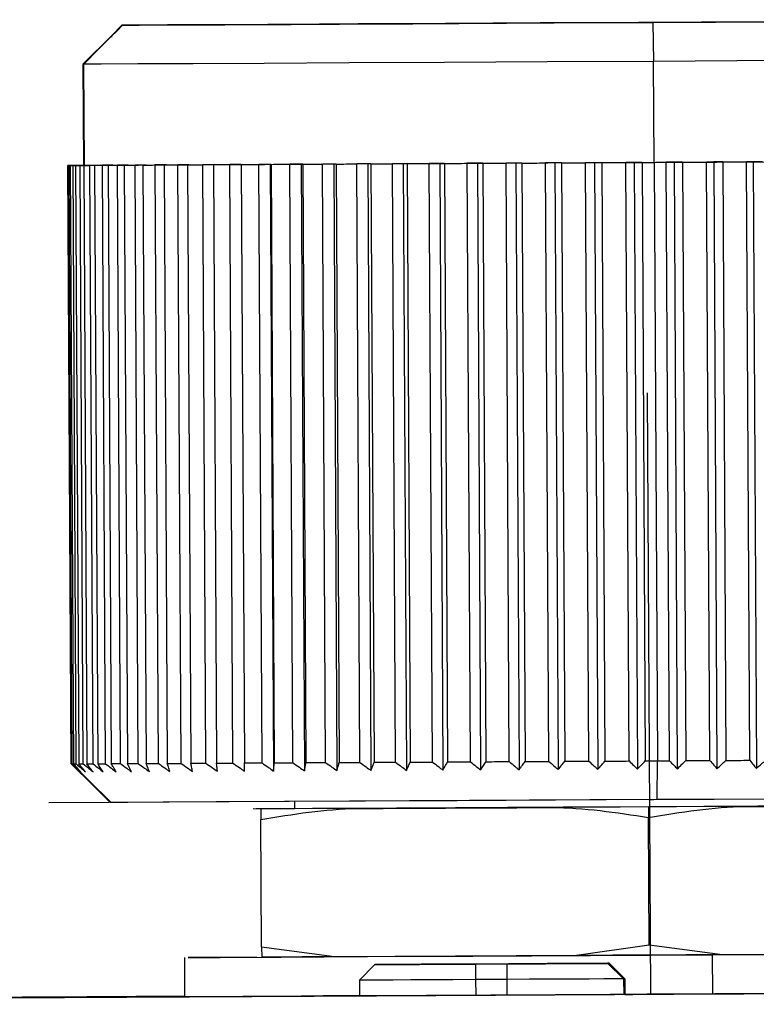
# Model space of a CAD drawing. Header units: millimetres. Extents: x -320 to 36, y 11 to 324.
# Tile 17 of 27: x -192 to -182, y 168 to 180. Entities that reach past the tile are written whole.
import ezdxf

# ---------------------------------------------------------------- set-up
doc = ezdxf.new("R2010")
doc.units = ezdxf.units.MM
doc.header["$PDSIZE"] = -1

msp = doc.modelspace()

# ---------------------------------------------------------------- linework, layer by layer
at = {"color": 7, "linetype": 'Continuous', "lineweight": 25}
for p, q in [((-190.354, 180.202), (-190.487, 180.067)), ((-190.354, 180.202), (-186.616, 180.221)), ((-186.605, 180.221), (-190.343, 180.202)), ((-186.616, 180.221), (-186.605, 180.221)), ((-186.616, 180.221), (-186.616, 180.221)), ((-183.519, 180.237), (-183.51, 179.737)), ((-190.487, 180.067), (-190.852, 179.699)), ((-190.476, 180.051), (-190.492, 180.051)), ((-190.487, 180.056), (-190.487, 180.067)), ((-190.487, 180.067), (-190.487, 180.056)), ((-190.852, 179.699), (-190.845, 178.399)), ((-190.834, 178.399), (-190.841, 179.699)), ((-183.503, 178.437), (-183.51, 179.737)), ((-191.045, 178.398), (-190.935, 178.399)), ((-190.845, 178.399), (-191.045, 178.398)), ((-191.005, 170.698), (-191.045, 178.398)), ((-190.921, 178.399), (-191.035, 178.398)), ((-191.035, 178.398), (-190.834, 178.399)), ((-191.035, 178.398), (-190.994, 170.698)), ((-190.935, 178.399), (-191.033, 178.398)), ((-190.993, 170.698), (-191.033, 178.398)), ((-191.016, 178.398), (-190.921, 178.399)), ((-191.016, 178.398), (-190.975, 170.698)), ((-191.005, 178.398), (-190.888, 178.399)), ((-190.86, 178.399), (-190.979, 178.398)), ((-190.938, 170.698), (-190.979, 178.398)), ((-190.888, 178.399), (-190.978, 178.398)), ((-190.947, 178.398), (-190.86, 178.399)), ((-190.947, 178.398), (-190.907, 170.698)), ((-190.929, 178.399), (-190.845, 178.399)), ((-190.764, 178.399), (-190.889, 178.399)), ((-190.848, 170.699), (-190.889, 178.399)), ((-190.845, 178.399), (-190.888, 178.399)), ((-190.843, 178.399), (-190.764, 178.399)), ((-190.843, 178.399), (-190.802, 170.699)), ((-190.633, 178.4), (-190.764, 178.399)), ((-190.723, 170.699), (-190.764, 178.399)), ((-190.703, 178.4), (-190.633, 178.4)), ((-190.703, 178.4), (-190.662, 170.7)), ((-190.468, 178.401), (-190.603, 178.4)), ((-190.562, 170.7), (-190.603, 178.4)), ((-190.529, 178.401), (-190.468, 178.401)), ((-190.529, 178.401), (-190.488, 170.701)), ((-190.27, 178.402), (-190.409, 178.401)), ((-190.368, 170.701), (-190.409, 178.401)), ((-190.321, 178.402), (-190.27, 178.402)), ((-190.321, 178.402), (-190.28, 170.702)), ((-190.039, 178.403), (-190.181, 178.402)), ((-190.14, 170.702), (-190.181, 178.402)), ((-190.08, 178.403), (-190.039, 178.403)), ((-190.08, 178.403), (-190.039, 170.703)), ((-189.777, 178.404), (-189.921, 178.404)), ((-189.88, 170.704), (-189.921, 178.404)), ((-189.808, 178.404), (-189.777, 178.404)), ((-189.808, 178.404), (-189.767, 170.704)), ((-189.484, 178.406), (-189.63, 178.405)), ((-189.59, 170.705), (-189.63, 178.405)), ((-189.505, 178.406), (-189.484, 178.406)), ((-189.505, 178.406), (-189.464, 170.706)), ((-189.163, 178.408), (-189.31, 178.407)), ((-189.27, 170.707), (-189.31, 178.407)), ((-189.174, 178.408), (-189.163, 178.408)), ((-189.174, 178.408), (-189.133, 170.708)), ((-188.815, 178.409), (-188.963, 178.409)), ((-188.922, 170.709), (-188.963, 178.409)), ((-188.815, 178.409), (-188.815, 178.409)), ((-188.815, 178.409), (-188.775, 170.71)), ((-188.441, 178.411), (-188.589, 178.411)), ((-188.548, 170.711), (-188.589, 178.411)), ((-188.432, 178.411), (-188.441, 178.411)), ((-188.441, 178.411), (-188.4, 170.606)), ((-188.432, 178.411), (-188.391, 170.712)), ((-188.044, 178.414), (-188.191, 178.413)), ((-188.15, 170.713), (-188.191, 178.413)), ((-188.024, 178.414), (-188.044, 178.414)), ((-188.044, 178.414), (-188.003, 170.608)), ((-188.024, 178.414), (-187.983, 170.714)), ((-187.625, 178.416), (-187.77, 178.415)), ((-187.729, 170.715), (-187.77, 178.415)), ((-187.595, 178.416), (-187.625, 178.416)), ((-187.625, 178.416), (-187.584, 170.611)), ((-187.595, 178.416), (-187.554, 170.716)), ((-187.187, 178.418), (-187.329, 178.417)), ((-187.288, 170.717), (-187.329, 178.417)), ((-187.147, 178.418), (-187.187, 178.418)), ((-187.187, 178.418), (-187.146, 170.613)), ((-187.147, 178.418), (-187.106, 170.718)), ((-186.731, 178.42), (-186.87, 178.42)), ((-186.829, 170.72), (-186.87, 178.42)), ((-186.681, 178.421), (-186.731, 178.42)), ((-186.731, 178.42), (-186.69, 170.615)), ((-186.681, 178.421), (-186.64, 170.721)), ((-186.26, 178.423), (-186.395, 178.422)), ((-186.354, 170.722), (-186.395, 178.422)), ((-186.2, 178.423), (-186.26, 178.423)), ((-186.26, 178.423), (-186.219, 170.618)), ((-186.2, 178.423), (-186.16, 170.723)), ((-185.776, 178.425), (-185.907, 178.425)), ((-185.866, 170.725), (-185.907, 178.425)), ((-185.707, 178.426), (-185.776, 178.425)), ((-185.776, 178.425), (-185.735, 170.62)), ((-185.707, 178.426), (-185.666, 170.726)), ((-185.281, 178.428), (-185.407, 178.427)), ((-185.366, 170.728), (-185.407, 178.427)), ((-185.203, 178.428), (-185.281, 178.428)), ((-185.281, 178.428), (-185.24, 170.623)), ((-185.203, 178.428), (-185.163, 170.729)), ((-184.778, 178.431), (-184.898, 178.43)), ((-184.857, 170.73), (-184.898, 178.43)), ((-184.692, 178.431), (-184.778, 178.431)), ((-184.778, 178.431), (-184.737, 170.626)), ((-184.692, 178.431), (-184.651, 170.731)), ((-184.27, 178.433), (-184.383, 178.433)), ((-184.342, 170.733), (-184.383, 178.433)), ((-184.175, 178.434), (-184.27, 178.433)), ((-184.27, 178.433), (-184.228, 170.628)), ((-184.175, 178.434), (-184.134, 170.734)), ((-183.758, 178.436), (-183.865, 178.436)), ((-183.824, 170.736), (-183.865, 178.436)), ((-183.656, 178.437), (-183.758, 178.436)), ((-183.758, 178.436), (-183.717, 170.631)), ((-183.656, 178.437), (-183.615, 170.737)), ((-183.5, 178.437), (-183.459, 170.738)), ((-183.245, 178.439), (-183.345, 178.438)), ((-183.304, 170.738), (-183.345, 178.438)), ((-183.136, 178.439), (-183.245, 178.439)), ((-183.245, 178.439), (-183.204, 170.634)), ((-183.136, 178.439), (-183.095, 170.74)), ((-182.734, 178.442), (-182.826, 178.441)), ((-182.785, 170.741), (-182.826, 178.441)), ((-182.618, 178.442), (-182.734, 178.442)), ((-182.734, 178.442), (-182.693, 170.636)), ((-182.618, 178.442), (-182.578, 170.742)), ((-182.228, 178.444), (-182.311, 178.444)), ((-182.27, 170.744), (-182.311, 178.444)), ((-182.106, 178.445), (-182.228, 178.444)), ((-182.228, 178.444), (-182.186, 170.639)), ((-190.994, 170.698), (-190.993, 170.698)), ((-183.463, 170.238), (-183.459, 170.738)), ((-190.49, 170.201), (-190.501, 170.201)), ((-188.129, 170.213), (-188.129, 170.121)), ((-188.561, 170.117), (-188.662, 170.118)), ((-183.564, 168.366), (-183.573, 170.009)), ((-188.556, 168.339), (-188.565, 169.982)), ((-183.564, 168.366), (-184.502, 168.232)), ((-182.621, 168.242), (-183.564, 168.366)), ((-187.616, 168.216), (-188.556, 168.339)), ((-188.556, 168.339), (-188.552, 168.211)), ((-182.753, 168.241), (-182.75, 167.741)), ((-179.497, 168.259), (-182.621, 168.242)), ((-189.547, 168.206), (-189.545, 167.706)), ((-184.502, 168.232), (-187.616, 168.216)), ((-187.096, 168.115), (-187.294, 167.914)), ((-187.079, 168.116), (-187.096, 168.115)), ((-185.799, 168.122), (-185.399, 168.124)), ((-185.799, 168.122), (-185.799, 167.922)), ((-185.376, 168.125), (-185.776, 168.123)), ((-185.399, 168.124), (-185.399, 167.924)), ((-184.096, 168.131), (-184.079, 168.132)), ((-183.895, 167.932), (-184.096, 168.131)), ((-183.878, 167.933), (-184.079, 168.132)), ((-187.294, 167.914), (-187.293, 167.714)), ((-185.399, 167.924), (-185.799, 167.922)), ((-185.799, 167.922), (-185.798, 167.722)), ((-185.399, 167.924), (-185.398, 167.724)), ((-183.878, 167.933), (-183.895, 167.932)), ((-183.895, 167.932), (-183.893, 167.732)), ((-183.878, 167.933), (-183.877, 167.732)), ((-183.877, 167.735), (-182.75, 167.741)), ((-183.42, 167.735), (-183.433, 167.735)), ((-183.414, 167.735), (-183.429, 167.735)), ((-183.42, 167.735), (-183.414, 167.735)), ((-189.545, 167.706), (-187.293, 167.717)), ((-187.761, 167.712), (-187.745, 167.712)), ((-187.649, 167.712), (-187.761, 167.712))]:
    msp.add_line(p, q, dxfattribs=at)
at = {"color": 7, "linetype": 'Continuous'}
for p, q in [((-183.545, 167.738), (-183.586, 175.473)), ((-183.558, 170.238), (-191.293, 170.197)), ((-183.558, 170.238), (-183.579, 170.237)), ((-183.558, 170.238), (-179.69, 170.258)), ((-183.558, 170.238), (-183.505, 170.238)), ((-183.545, 167.738), (-179.711, 167.758))]:
    msp.add_line(p, q, dxfattribs=at)
at = {"color": 7, "linetype": 'Continuous', "lineweight": 25, "flags": 128}
for points in [[(-183.519, 180.237), (-181.907, 180.246), (-180.393, 180.254), (-179.067, 180.261), (-178.004, 180.267), (-177.268, 180.271), (-176.9, 180.273), (-176.922, 180.273), (-177.333, 180.271), (-178.109, 180.267), (-179.204, 180.261), (-180.556, 180.254), (-182.085, 180.246), (-183.703, 180.237)], [(-190.492, 180.051), (-190.409, 180.135), (-190.343, 180.202)], [(-183.703, 180.237), (-184.969, 180.231), (-186.186, 180.224), (-187.312, 180.218), (-188.307, 180.213), (-189.134, 180.208), (-189.764, 180.205), (-190.176, 180.203), (-190.354, 180.202)], [(-190.343, 180.202), (-190.131, 180.203), (-189.687, 180.205), (-189.026, 180.208), (-188.173, 180.213), (-187.158, 180.218), (-186.016, 180.224), (-184.788, 180.231), (-183.519, 180.237)], [(-190.841, 179.699), (-190.646, 179.896), (-190.492, 180.051)], [(-176.358, 179.776), (-176.519, 179.775), (-177.034, 179.772), (-177.879, 179.767), (-179.011, 179.761), (-180.374, 179.754), (-181.899, 179.746), (-183.51, 179.737)], [(-183.51, 179.737), (-184.877, 179.73), (-186.198, 179.723), (-187.427, 179.717), (-188.519, 179.711), (-189.436, 179.706), (-190.144, 179.703), (-190.618, 179.7), (-190.841, 179.699)], [(-191.005, 178.398), (-191.009, 178.398), (-191.013, 178.398), (-191.017, 178.398), (-191.02, 178.398), (-191.024, 178.398), (-191.027, 178.398), (-191.03, 178.398), (-191.033, 178.398)], [(-191.016, 178.398), (-191.012, 178.398), (-191.008, 178.398), (-191.004, 178.398), (-190.999, 178.398), (-190.995, 178.398), (-190.99, 178.398), (-190.985, 178.398), (-190.979, 178.398)], [(-190.929, 178.399), (-190.935, 178.399), (-190.942, 178.399), (-190.949, 178.399), (-190.955, 178.398), (-190.961, 178.398), (-190.967, 178.398), (-190.973, 178.398), (-190.978, 178.398)], [(-190.947, 178.398), (-190.941, 178.398), (-190.934, 178.398), (-190.927, 178.398), (-190.92, 178.399), (-190.913, 178.399), (-190.905, 178.399), (-190.897, 178.399), (-190.889, 178.399)], [(-190.817, 178.399), (-190.826, 178.399), (-190.836, 178.399), (-190.845, 178.399), (-190.854, 178.399), (-190.863, 178.399), (-190.871, 178.399), (-190.88, 178.399), (-190.888, 178.399)], [(-190.843, 178.399), (-190.834, 178.399), (-190.824, 178.399), (-190.815, 178.399), (-190.805, 178.399), (-190.795, 178.399), (-190.785, 178.399), (-190.774, 178.399), (-190.764, 178.399)], [(-190.834, 178.399), (-190.611, 178.4), (-190.137, 178.403), (-189.429, 178.406), (-188.513, 178.411), (-187.42, 178.417), (-186.191, 178.423), (-184.87, 178.43), (-183.503, 178.437)], [(-190.703, 178.4), (-190.691, 178.4), (-190.679, 178.4), (-190.667, 178.4), (-190.655, 178.4), (-190.642, 178.4), (-190.629, 178.4), (-190.616, 178.4), (-190.603, 178.4)], [(-190.529, 178.401), (-190.515, 178.401), (-190.5, 178.401), (-190.485, 178.401), (-190.47, 178.401), (-190.455, 178.401), (-190.44, 178.401), (-190.424, 178.401), (-190.409, 178.401)], [(-190.321, 178.402), (-190.304, 178.402), (-190.287, 178.402), (-190.27, 178.402), (-190.252, 178.402), (-190.235, 178.402), (-190.217, 178.402), (-190.199, 178.402), (-190.181, 178.402)], [(-190.08, 178.403), (-190.061, 178.403), (-190.041, 178.403), (-190.022, 178.403), (-190.002, 178.403), (-189.982, 178.403), (-189.962, 178.403), (-189.942, 178.404), (-189.921, 178.404)], [(-189.808, 178.404), (-189.786, 178.404), (-189.765, 178.404), (-189.743, 178.405), (-189.72, 178.405), (-189.698, 178.405), (-189.676, 178.405), (-189.653, 178.405), (-189.63, 178.405)], [(-189.505, 178.406), (-189.482, 178.406), (-189.458, 178.406), (-189.433, 178.406), (-189.409, 178.406), (-189.385, 178.406), (-189.36, 178.407), (-189.335, 178.407), (-189.31, 178.407)], [(-189.174, 178.408), (-189.148, 178.408), (-189.122, 178.408), (-189.096, 178.408), (-189.07, 178.408), (-189.043, 178.408), (-189.016, 178.408), (-188.99, 178.409), (-188.963, 178.409)], [(-188.815, 178.409), (-188.788, 178.41), (-188.76, 178.41), (-188.732, 178.41), (-188.703, 178.41), (-188.675, 178.41), (-188.646, 178.41), (-188.618, 178.41), (-188.589, 178.411)], [(-188.432, 178.411), (-188.402, 178.412), (-188.372, 178.412), (-188.342, 178.412), (-188.312, 178.412), (-188.282, 178.412), (-188.252, 178.412), (-188.221, 178.413), (-188.191, 178.413)], [(-188.024, 178.414), (-187.993, 178.414), (-187.961, 178.414), (-187.93, 178.414), (-187.898, 178.414), (-187.866, 178.414), (-187.834, 178.415), (-187.802, 178.415), (-187.77, 178.415)], [(-187.595, 178.416), (-187.562, 178.416), (-187.529, 178.416), (-187.496, 178.416), (-187.463, 178.417), (-187.43, 178.417), (-187.396, 178.417), (-187.363, 178.417), (-187.329, 178.417)], [(-187.147, 178.418), (-187.113, 178.418), (-187.078, 178.419), (-187.044, 178.419), (-187.009, 178.419), (-186.975, 178.419), (-186.94, 178.419), (-186.905, 178.419), (-186.87, 178.42)], [(-186.681, 178.421), (-186.646, 178.421), (-186.61, 178.421), (-186.574, 178.421), (-186.539, 178.421), (-186.503, 178.422), (-186.467, 178.422), (-186.431, 178.422), (-186.395, 178.422)], [(-186.2, 178.423), (-186.164, 178.423), (-186.127, 178.424), (-186.091, 178.424), (-186.054, 178.424), (-186.017, 178.424), (-185.98, 178.424), (-185.944, 178.425), (-185.907, 178.425)], [(-185.707, 178.426), (-185.67, 178.426), (-185.632, 178.426), (-185.595, 178.426), (-185.557, 178.427), (-185.52, 178.427), (-185.482, 178.427), (-185.445, 178.427), (-185.407, 178.427)], [(-185.203, 178.428), (-185.165, 178.429), (-185.127, 178.429), (-185.089, 178.429), (-185.051, 178.429), (-185.013, 178.429), (-184.975, 178.43), (-184.937, 178.43), (-184.898, 178.43)], [(-184.692, 178.431), (-184.654, 178.431), (-184.615, 178.432), (-184.576, 178.432), (-184.538, 178.432), (-184.499, 178.432), (-184.461, 178.432), (-184.422, 178.433), (-184.383, 178.433)], [(-184.175, 178.434), (-184.136, 178.434), (-184.098, 178.434), (-184.059, 178.435), (-184.02, 178.435), (-183.981, 178.435), (-183.942, 178.435), (-183.903, 178.435), (-183.865, 178.436)], [(-183.656, 178.437), (-183.636, 178.437), (-183.617, 178.437), (-183.597, 178.437), (-183.578, 178.437), (-183.558, 178.437), (-183.539, 178.437), (-183.52, 178.437), (-183.5, 178.437)], [(-183.503, 178.437), (-181.892, 178.446), (-180.367, 178.454), (-179.005, 178.461), (-177.872, 178.468), (-177.027, 178.472), (-176.512, 178.475), (-176.352, 178.476)], [(-183.5, 178.437), (-183.481, 178.438), (-183.461, 178.438), (-183.442, 178.438), (-183.422, 178.438), (-183.403, 178.438), (-183.383, 178.438), (-183.364, 178.438), (-183.345, 178.438)], [(-183.136, 178.439), (-183.097, 178.44), (-183.058, 178.44), (-183.02, 178.44), (-182.981, 178.44), (-182.942, 178.44), (-182.903, 178.441), (-182.865, 178.441), (-182.826, 178.441)], [(-182.618, 178.442), (-182.58, 178.442), (-182.541, 178.443), (-182.503, 178.443), (-182.464, 178.443), (-182.426, 178.443), (-182.388, 178.443), (-182.349, 178.444), (-182.311, 178.444)], [(-191.005, 170.698), (-190.723, 170.42), (-190.501, 170.201)], [(-190.49, 170.201), (-190.772, 170.479), (-190.994, 170.698)], [(-190.975, 170.698), (-190.971, 170.698), (-190.967, 170.698), (-190.963, 170.698), (-190.958, 170.698), (-190.954, 170.698), (-190.949, 170.698), (-190.944, 170.698), (-190.938, 170.698)], [(-190.907, 170.698), (-190.9, 170.699), (-190.893, 170.699), (-190.886, 170.699), (-190.879, 170.699), (-190.872, 170.699), (-190.864, 170.699), (-190.856, 170.699), (-190.848, 170.699)], [(-190.802, 170.699), (-190.793, 170.699), (-190.784, 170.699), (-190.774, 170.699), (-190.764, 170.699), (-190.754, 170.699), (-190.744, 170.699), (-190.733, 170.699), (-190.723, 170.699)], [(-190.662, 170.7), (-190.651, 170.7), (-190.639, 170.7), (-190.626, 170.7), (-190.614, 170.7), (-190.601, 170.7), (-190.589, 170.7), (-190.576, 170.7), (-190.562, 170.7)], [(-190.488, 170.701), (-190.474, 170.701), (-190.459, 170.701), (-190.444, 170.701), (-190.429, 170.701), (-190.414, 170.701), (-190.399, 170.701), (-190.383, 170.701), (-190.368, 170.701)], [(-190.28, 170.702), (-190.263, 170.702), (-190.246, 170.702), (-190.229, 170.702), (-190.212, 170.702), (-190.194, 170.702), (-190.176, 170.702), (-190.158, 170.702), (-190.14, 170.702)], [(-190.039, 170.703), (-190.02, 170.703), (-190.001, 170.703), (-189.981, 170.703), (-189.961, 170.703), (-189.941, 170.703), (-189.921, 170.704), (-189.901, 170.704), (-189.88, 170.704)], [(-189.767, 170.704), (-189.745, 170.704), (-189.724, 170.705), (-189.702, 170.705), (-189.68, 170.705), (-189.657, 170.705), (-189.635, 170.705), (-189.612, 170.705), (-189.59, 170.705)], [(-189.464, 170.706), (-189.441, 170.706), (-189.417, 170.706), (-189.393, 170.706), (-189.368, 170.706), (-189.344, 170.707), (-189.319, 170.707), (-189.295, 170.707), (-189.27, 170.707)], [(-189.133, 170.708), (-189.107, 170.708), (-189.081, 170.708), (-189.055, 170.708), (-189.029, 170.708), (-189.002, 170.708), (-188.976, 170.709), (-188.949, 170.709), (-188.922, 170.709)], [(-188.775, 170.71), (-188.747, 170.71), (-188.719, 170.71), (-188.691, 170.71), (-188.662, 170.71), (-188.634, 170.71), (-188.605, 170.71), (-188.577, 170.711), (-188.548, 170.711)], [(-188.391, 170.712), (-188.361, 170.712), (-188.331, 170.712), (-188.301, 170.712), (-188.271, 170.712), (-188.241, 170.712), (-188.211, 170.713), (-188.18, 170.713), (-188.15, 170.713)], [(-187.983, 170.714), (-187.952, 170.714), (-187.921, 170.714), (-187.889, 170.714), (-187.857, 170.714), (-187.825, 170.715), (-187.793, 170.715), (-187.761, 170.715), (-187.729, 170.715)], [(-187.554, 170.716), (-187.522, 170.716), (-187.489, 170.716), (-187.455, 170.716), (-187.422, 170.717), (-187.389, 170.717), (-187.355, 170.717), (-187.322, 170.717), (-187.288, 170.717)], [(-187.106, 170.718), (-187.072, 170.719), (-187.037, 170.719), (-187.003, 170.719), (-186.968, 170.719), (-186.934, 170.719), (-186.899, 170.719), (-186.864, 170.72), (-186.829, 170.72)], [(-186.64, 170.721), (-186.605, 170.721), (-186.569, 170.721), (-186.534, 170.721), (-186.498, 170.722), (-186.462, 170.722), (-186.426, 170.722), (-186.39, 170.722), (-186.354, 170.722)], [(-186.16, 170.723), (-186.123, 170.724), (-186.087, 170.724), (-186.05, 170.724), (-186.013, 170.724), (-185.976, 170.724), (-185.94, 170.724), (-185.903, 170.725), (-185.866, 170.725)], [(-185.666, 170.726), (-185.629, 170.726), (-185.591, 170.726), (-185.554, 170.727), (-185.517, 170.727), (-185.479, 170.727), (-185.441, 170.727), (-185.404, 170.727), (-185.366, 170.728)], [(-185.163, 170.729), (-185.125, 170.729), (-185.087, 170.729), (-185.048, 170.729), (-185.01, 170.729), (-184.972, 170.73), (-184.934, 170.73), (-184.896, 170.73), (-184.857, 170.73)], [(-184.651, 170.731), (-184.613, 170.731), (-184.574, 170.732), (-184.536, 170.732), (-184.497, 170.732), (-184.458, 170.732), (-184.42, 170.733), (-184.381, 170.733), (-184.342, 170.733)], [(-184.134, 170.734), (-184.096, 170.734), (-184.057, 170.734), (-184.018, 170.735), (-183.979, 170.735), (-183.94, 170.735), (-183.902, 170.735), (-183.863, 170.735), (-183.824, 170.736)], [(-183.615, 170.737), (-183.595, 170.737), (-183.576, 170.737), (-183.557, 170.737), (-183.537, 170.737), (-183.518, 170.737), (-183.498, 170.737), (-183.479, 170.738), (-183.459, 170.738)], [(-183.459, 170.738), (-183.44, 170.738), (-183.42, 170.738), (-183.401, 170.738), (-183.382, 170.738), (-183.362, 170.738), (-183.343, 170.738), (-183.323, 170.738), (-183.304, 170.738)], [(-183.095, 170.74), (-183.056, 170.74), (-183.017, 170.74), (-182.979, 170.74), (-182.94, 170.74), (-182.901, 170.741), (-182.862, 170.741), (-182.824, 170.741), (-182.785, 170.741)], [(-182.578, 170.742), (-182.539, 170.742), (-182.501, 170.743), (-182.462, 170.743), (-182.424, 170.743), (-182.385, 170.743), (-182.347, 170.744), (-182.308, 170.744), (-182.27, 170.744)], [(-176.608, 170.274), (-176.648, 170.274), (-177.027, 170.272), (-177.785, 170.268), (-178.879, 170.262), (-180.245, 170.255), (-181.803, 170.246), (-183.463, 170.238)], [(-183.463, 170.238), (-184.772, 170.231), (-186.037, 170.224), (-187.214, 170.218), (-188.26, 170.212), (-189.138, 170.208), (-189.818, 170.204), (-190.274, 170.202), (-190.49, 170.201)], [(-183.568, 170.145), (-183.939, 170.143), (-184.309, 170.141), (-184.674, 170.139), (-185.033, 170.137), (-185.384, 170.135), (-185.726, 170.133), (-186.056, 170.132), (-186.374, 170.13)], [(-180.87, 170.159), (-181.178, 170.157), (-181.498, 170.156), (-181.828, 170.154), (-182.166, 170.152), (-182.51, 170.15), (-182.86, 170.149), (-183.213, 170.147), (-183.568, 170.145)], [(-186.374, 170.13), (-186.817, 170.128), (-187.222, 170.126), (-187.585, 170.124), (-187.9, 170.122), (-188.164, 170.121), (-188.375, 170.12), (-188.529, 170.119), (-188.625, 170.118)], [(-188.129, 170.121), (-188.156, 170.121), (-188.368, 170.12), (-188.524, 170.119), (-188.622, 170.118)], [(-188.615, 168.211), (-189.095, 168.208), (-189.497, 168.206), (-189.494, 168.206), (-189.086, 168.208), (-188.3, 168.212), (-187.191, 168.218), (-185.833, 168.225), (-184.319, 168.233), (-182.753, 168.241)], [(-182.621, 168.242), (-182.855, 168.241), (-183.09, 168.24), (-183.326, 168.238), (-183.562, 168.237), (-183.798, 168.236), (-184.034, 168.235), (-184.269, 168.233), (-184.502, 168.232)], [(-182.753, 168.241), (-181.241, 168.249), (-179.886, 168.257), (-178.78, 168.263), (-178, 168.267), (-177.597, 168.269), (-177.6, 168.269), (-178.009, 168.267), (-178.537, 168.264)], [(-187.616, 168.216), (-187.764, 168.215), (-187.904, 168.214), (-188.035, 168.214), (-188.157, 168.213), (-188.27, 168.212), (-188.374, 168.212), (-188.468, 168.211), (-188.552, 168.211)], [(-187.096, 168.115), (-187.071, 168.116), (-186.998, 168.116), (-186.878, 168.117), (-186.717, 168.117), (-186.521, 168.118), (-186.296, 168.12), (-186.053, 168.121), (-185.799, 168.122)], [(-185.776, 168.123), (-186.029, 168.121), (-186.273, 168.12), (-186.498, 168.119), (-186.696, 168.118), (-186.858, 168.117), (-186.979, 168.116), (-187.053, 168.116), (-187.079, 168.116)], [(-185.399, 168.124), (-185.145, 168.126), (-184.901, 168.127), (-184.676, 168.128), (-184.479, 168.129), (-184.317, 168.13), (-184.196, 168.131), (-184.121, 168.131), (-184.096, 168.131)], [(-184.079, 168.132), (-184.103, 168.132), (-184.177, 168.131), (-184.296, 168.131), (-184.457, 168.13), (-184.654, 168.129), (-184.878, 168.128), (-185.122, 168.126), (-185.376, 168.125)], [(-185.799, 167.922), (-186.091, 167.921), (-186.372, 167.919), (-186.631, 167.918), (-186.858, 167.917), (-187.044, 167.916), (-187.182, 167.915), (-187.266, 167.914), (-187.294, 167.914)], [(-183.895, 167.932), (-183.924, 167.932), (-184.01, 167.932), (-184.15, 167.931), (-184.337, 167.93), (-184.565, 167.929), (-184.824, 167.927), (-185.106, 167.926), (-185.399, 167.924)], [(-207.698, 167.605), (-204.004, 167.624), (-199.58, 167.648), (-195.266, 167.671), (-191.089, 167.693), (-187.075, 167.714), (-183.249, 167.735), (-179.634, 167.754), (-176.253, 167.772), (-173.125, 167.789)], [(-183.429, 167.735), (-183.596, 167.734), (-184.068, 167.731), (-184.772, 167.728), (-185.601, 167.723), (-186.429, 167.719), (-187.13, 167.715), (-187.598, 167.713), (-187.649, 167.712)], [(-183.877, 167.733), (-183.775, 167.733), (-183.576, 167.734), (-183.454, 167.735), (-183.414, 167.735)], [(-182.75, 167.741), (-181.238, 167.749), (-179.883, 167.757), (-178.778, 167.763), (-177.997, 167.767), (-177.595, 167.769), (-177.545, 167.769)], [(-189.545, 167.708), (-190.804, 167.701), (-194.97, 167.679), (-195.877, 167.674)], [(-187.745, 167.712), (-187.702, 167.713), (-187.578, 167.713), (-187.377, 167.714), (-187.293, 167.715)]]:
    msp.add_lwpolyline(points, dxfattribs=at)
at = {"color": 7, "linetype": 'Continuous', "lineweight": 25}
for points, knots in [([(-190.993, 170.698), (-190.971, 170.678), (-190.934, 170.644), (-190.896, 170.609), (-190.879, 170.593)], [0, 0, 0, 0, 0.56, 1, 1, 1, 1]), ([(-190.879, 170.593), (-190.897, 170.613), (-190.929, 170.648), (-190.961, 170.683), (-190.975, 170.698)], [0, 0, 0, 0, 0.56, 1, 1, 1, 1]), ([(-190.938, 170.698), (-190.916, 170.679), (-190.876, 170.644), (-190.836, 170.609), (-190.819, 170.594)], [0, 0, 0, 0, 0.56, 1, 1, 1, 1]), ([(-190.819, 170.594), (-190.835, 170.613), (-190.864, 170.648), (-190.894, 170.683), (-190.907, 170.698)], [0, 0, 0, 0, 0.56, 1, 1, 1, 1]), ([(-190.848, 170.699), (-190.825, 170.679), (-190.783, 170.644), (-190.741, 170.61), (-190.723, 170.594)], [0, 0, 0, 0, 0.56, 1, 1, 1, 1]), ([(-190.723, 170.594), (-190.738, 170.614), (-190.764, 170.649), (-190.791, 170.684), (-190.802, 170.699)], [0, 0, 0, 0, 0.56, 1, 1, 1, 1]), ([(-190.723, 170.699), (-190.698, 170.68), (-190.655, 170.645), (-190.611, 170.61), (-190.592, 170.595)], [0, 0, 0, 0, 0.56, 1, 1, 1, 1]), ([(-190.592, 170.595), (-190.605, 170.614), (-190.629, 170.649), (-190.652, 170.684), (-190.662, 170.7)], [0, 0, 0, 0, 0.56, 1, 1, 1, 1]), ([(-190.562, 170.7), (-190.537, 170.681), (-190.492, 170.646), (-190.447, 170.611), (-190.427, 170.596)], [0, 0, 0, 0, 0.56, 1, 1, 1, 1]), ([(-190.427, 170.596), (-190.438, 170.615), (-190.459, 170.65), (-190.479, 170.685), (-190.488, 170.701)], [0, 0, 0, 0, 0.56, 1, 1, 1, 1]), ([(-190.368, 170.701), (-190.342, 170.682), (-190.295, 170.647), (-190.249, 170.612), (-190.229, 170.597)], [0, 0, 0, 0, 0.56, 1, 1, 1, 1]), ([(-190.229, 170.597), (-190.238, 170.616), (-190.255, 170.651), (-190.273, 170.686), (-190.28, 170.702)], [0, 0, 0, 0, 0.56, 1, 1, 1, 1]), ([(-190.14, 170.702), (-190.113, 170.683), (-190.066, 170.648), (-190.018, 170.613), (-189.998, 170.598)], [0, 0, 0, 0, 0.56, 1, 1, 1, 1]), ([(-189.998, 170.598), (-190.005, 170.618), (-190.019, 170.652), (-190.033, 170.687), (-190.039, 170.703)], [0, 0, 0, 0, 0.56, 1, 1, 1, 1]), ([(-189.88, 170.704), (-189.853, 170.684), (-189.805, 170.649), (-189.757, 170.615), (-189.735, 170.599)], [0, 0, 0, 0, 0.56, 1, 1, 1, 1]), ([(-189.735, 170.599), (-189.741, 170.619), (-189.752, 170.654), (-189.762, 170.689), (-189.767, 170.704)], [0, 0, 0, 0, 0.56, 1, 1, 1, 1]), ([(-189.59, 170.705), (-189.562, 170.686), (-189.513, 170.651), (-189.464, 170.616), (-189.443, 170.601)], [0, 0, 0, 0, 0.56, 1, 1, 1, 1]), ([(-189.443, 170.601), (-189.447, 170.62), (-189.454, 170.655), (-189.461, 170.69), (-189.464, 170.706)], [0, 0, 0, 0, 0.56, 1, 1, 1, 1]), ([(-189.27, 170.707), (-189.242, 170.687), (-189.193, 170.652), (-189.143, 170.618), (-189.122, 170.603)], [0, 0, 0, 0, 0.56, 1, 1, 1, 1]), ([(-189.122, 170.603), (-189.124, 170.622), (-189.128, 170.657), (-189.131, 170.692), (-189.133, 170.708)], [0, 0, 0, 0, 0.56, 1, 1, 1, 1]), ([(-188.922, 170.709), (-188.894, 170.689), (-188.845, 170.654), (-188.795, 170.62), (-188.774, 170.604)], [0, 0, 0, 0, 0.56, 1, 1, 1, 1]), ([(-188.774, 170.604), (-188.774, 170.624), (-188.774, 170.659), (-188.774, 170.694), (-188.775, 170.71)], [0, 0, 0, 0, 0.56, 1, 1, 1, 1]), ([(-188.548, 170.711), (-188.52, 170.691), (-188.471, 170.656), (-188.422, 170.622), (-188.4, 170.606)], [0, 0, 0, 0, 0.56, 1, 1, 1, 1]), ([(-188.4, 170.606), (-188.398, 170.626), (-188.395, 170.661), (-188.392, 170.696), (-188.391, 170.712)], [0, 0, 0, 0, 0.56, 1, 1, 1, 1]), ([(-188.15, 170.713), (-188.122, 170.693), (-188.073, 170.658), (-188.024, 170.624), (-188.003, 170.608)], [0, 0, 0, 0, 0.56, 1, 1, 1, 1]), ([(-188.003, 170.608), (-187.999, 170.628), (-187.993, 170.663), (-187.986, 170.698), (-187.983, 170.714)], [0, 0, 0, 0, 0.56, 1, 1, 1, 1]), ([(-187.729, 170.715), (-187.702, 170.695), (-187.654, 170.661), (-187.605, 170.626), (-187.584, 170.611)], [0, 0, 0, 0, 0.56, 1, 1, 1, 1]), ([(-187.584, 170.611), (-187.578, 170.63), (-187.569, 170.665), (-187.559, 170.7), (-187.554, 170.716)], [0, 0, 0, 0, 0.56, 1, 1, 1, 1]), ([(-187.288, 170.717), (-187.262, 170.698), (-187.214, 170.663), (-187.167, 170.628), (-187.146, 170.613)], [0, 0, 0, 0, 0.56, 1, 1, 1, 1]), ([(-187.146, 170.613), (-187.138, 170.633), (-187.125, 170.668), (-187.112, 170.703), (-187.106, 170.718)], [0, 0, 0, 0, 0.56, 1, 1, 1, 1]), ([(-186.829, 170.72), (-186.803, 170.7), (-186.757, 170.665), (-186.71, 170.631), (-186.69, 170.615)], [0, 0, 0, 0, 0.56, 1, 1, 1, 1]), ([(-186.69, 170.615), (-186.68, 170.635), (-186.664, 170.67), (-186.648, 170.705), (-186.64, 170.721)], [0, 0, 0, 0, 0.56, 1, 1, 1, 1]), ([(-186.354, 170.722), (-186.329, 170.703), (-186.284, 170.668), (-186.239, 170.633), (-186.219, 170.618)], [0, 0, 0, 0, 0.56, 1, 1, 1, 1]), ([(-186.219, 170.618), (-186.208, 170.637), (-186.188, 170.672), (-186.168, 170.708), (-186.16, 170.723)], [0, 0, 0, 0, 0.56, 1, 1, 1, 1]), ([(-185.866, 170.725), (-185.841, 170.705), (-185.798, 170.67), (-185.754, 170.636), (-185.735, 170.62)], [0, 0, 0, 0, 0.56, 1, 1, 1, 1]), ([(-185.735, 170.62), (-185.722, 170.64), (-185.699, 170.675), (-185.676, 170.71), (-185.666, 170.726)], [0, 0, 0, 0, 0.56, 1, 1, 1, 1]), ([(-185.366, 170.728), (-185.342, 170.708), (-185.301, 170.673), (-185.258, 170.638), (-185.24, 170.623)], [0, 0, 0, 0, 0.56, 1, 1, 1, 1]), ([(-185.24, 170.623), (-185.225, 170.643), (-185.2, 170.678), (-185.174, 170.713), (-185.163, 170.729)], [0, 0, 0, 0, 0.56, 1, 1, 1, 1]), ([(-184.857, 170.73), (-184.835, 170.711), (-184.795, 170.676), (-184.755, 170.641), (-184.737, 170.626)], [0, 0, 0, 0, 0.56, 1, 1, 1, 1]), ([(-184.737, 170.626), (-184.721, 170.645), (-184.692, 170.68), (-184.664, 170.716), (-184.651, 170.731)], [0, 0, 0, 0, 0.56, 1, 1, 1, 1]), ([(-184.342, 170.733), (-184.321, 170.713), (-184.283, 170.678), (-184.245, 170.644), (-184.228, 170.628)], [0, 0, 0, 0, 0.56, 1, 1, 1, 1]), ([(-184.228, 170.628), (-184.211, 170.648), (-184.179, 170.683), (-184.148, 170.718), (-184.134, 170.734)], [0, 0, 0, 0, 0.56, 1, 1, 1, 1]), ([(-183.824, 170.736), (-183.804, 170.716), (-183.768, 170.681), (-183.732, 170.646), (-183.717, 170.631)], [0, 0, 0, 0, 0.56, 1, 1, 1, 1]), ([(-183.717, 170.631), (-183.698, 170.651), (-183.664, 170.686), (-183.63, 170.721), (-183.615, 170.737)], [0, 0, 0, 0, 0.56, 1, 1, 1, 1]), ([(-183.304, 170.738), (-183.285, 170.719), (-183.252, 170.684), (-183.219, 170.649), (-183.204, 170.634)], [0, 0, 0, 0, 0.56, 1, 1, 1, 1]), ([(-183.204, 170.634), (-183.184, 170.653), (-183.147, 170.689), (-183.111, 170.724), (-183.095, 170.74)], [0, 0, 0, 0, 0.56, 1, 1, 1, 1]), ([(-182.785, 170.741), (-182.768, 170.722), (-182.737, 170.687), (-182.707, 170.652), (-182.693, 170.636)], [0, 0, 0, 0, 0.56, 1, 1, 1, 1]), ([(-182.693, 170.636), (-182.671, 170.656), (-182.633, 170.691), (-182.594, 170.727), (-182.578, 170.742)], [0, 0, 0, 0, 0.56, 1, 1, 1, 1]), ([(-182.27, 170.744), (-182.254, 170.724), (-182.227, 170.689), (-182.199, 170.654), (-182.186, 170.639)], [0, 0, 0, 0, 0.56, 1, 1, 1, 1]), ([(-182.186, 170.639), (-182.164, 170.659), (-182.123, 170.694), (-182.083, 170.729), (-182.065, 170.745)], [0, 0, 0, 0, 0.56, 1, 1, 1, 1]), ([(-188.565, 169.982), (-188.152, 170.05), (-187.736, 170.119), (-187.31, 170.124), (-187.278, 170.124), (-187.169, 170.125), (-186.762, 170.127), (-186.071, 170.131), (-185.381, 170.134), (-184.967, 170.136), (-184.856, 170.137), (-184.407, 170.137), (-183.988, 170.073), (-183.573, 170.009)], [0, 0, 0, 0, 0.249296, 0.251387, 0.255284, 0.268493, 0.316575, 0.499399, 0.68285, 0.730774, 0.747553, 0.749496, 1, 1, 1, 1]), ([(-183.573, 170.009), (-183.159, 170.077), (-182.741, 170.145), (-182.314, 170.15), (-182.282, 170.15), (-182.173, 170.151), (-181.765, 170.153), (-181.071, 170.157), (-180.378, 170.161), (-179.963, 170.163), (-179.852, 170.163), (-179.401, 170.164), (-178.981, 170.099), (-178.565, 170.035)], [0, 0, 0, 0, 0.2492963, 0.2513873, 0.2552837, 0.2684927, 0.3165752, 0.4993986, 0.6828503, 0.730774, 0.7475534, 0.7494964, 1, 1, 1, 1]), ([(-183.571, 170.136), (-183.572, 170.14), (-183.572, 170.151), (-183.572, 170.064), (-183.573, 170.009)], [0, 0, 0, 0, 0.356706, 1, 1, 1, 1]), ([(-188.559, 170.118), (-188.559, 170.118), (-188.56, 170.118), (-188.561, 170.117), (-188.561, 170.117), (-188.563, 170.115), (-188.564, 170.048), (-188.565, 169.982)], [0, 0, 0, 0, 0.1936547, 0.3154996, 0.3581608, 0.3631007, 1, 1, 1, 1]), ([(-187.645, 167.712), (-187.648, 167.712), (-187.708, 167.712), (-187.726, 167.712), (-187.753, 167.712), (-187.759, 167.712), (-187.759, 167.712), (-187.759, 167.712)], [0, 0, 0, 0, 0.0330457, 0.5544664, 0.8153691, 0.945835, 1, 1, 1, 1])]:
    msp.add_open_spline(points, degree=3, knots=knots, dxfattribs=at)
at = {"color": 7, "linetype": 'Continuous'}
for p in [(-183.558, 170.238), (-183.558, 170.238), (-183.545, 167.738)]:
    msp.add_point(p, dxfattribs=at)

doc.saveas('drawing.dxf')
